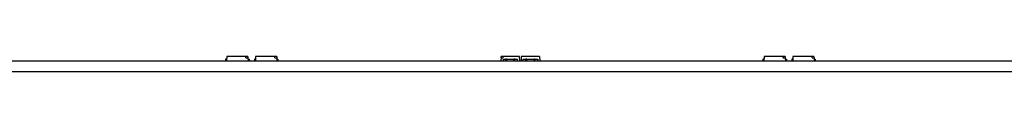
# Model space of a CAD drawing. Header units: millimetres. Extents: x 35 to 1170, y 11 to 451.
# Tile 13 of 19: x 740.3 to 886.9, y 439 to 441.25. Entities that reach past the tile are written whole.
import ezdxf

# ---------------------------------------------------------------- set-up
doc = ezdxf.new("R2010")
doc.units = ezdxf.units.MM
doc.layers.add('Default', color=7, linetype='Continuous')
doc.layers.add('LINLED_1120X28MM', color=7, linetype='Continuous')

# ---------------------------------------------------------------- blocks, each defined once
blk = doc.blocks.new('SE1')
at = {"layer": 'LINLED_1120X28MM', "color": 7, "linetype": 'Continuous'}
for p, q in [((38.35, 440.6), (1151.35, 440.6)), ((771.11, 440.85), (770.95, 440.85)), ((770.95, 440.85), (770.95, 440.6)), ((771.13, 441.25), (771.1, 440.6)), ((771.1, 440.6), (774.3, 440.6)), ((773.95, 441.25), (771.13, 441.25)), ((771.25, 440.6), (771.25, 440.6)), ((771.35, 440.6), (771.35, 440.6)), ((771.45, 440.6), (771.45, 440.6)), ((771.52, 440.6), (771.52, 440.6)), ((771.62, 440.6), (771.62, 440.6)), ((771.95, 440.6), (771.95, 440.6)), ((772.05, 440.6), (772.05, 440.6)), ((773.99, 441.05), (773.95, 441.25)), ((774.26, 441.25), (773.95, 441.25)), ((773.99, 441.05), (774.28, 441.05)), ((774.26, 441.25), (774.28, 441.05)), ((774.28, 441.05), (774.3, 440.6)), ((774.29, 440.85), (774.45, 440.85)), ((774.45, 440.85), (774.45, 440.6)), ((775.41, 440.85), (775.25, 440.85)), ((775.25, 440.85), (775.25, 440.6)), ((775.43, 441.25), (775.4, 440.6)), ((775.4, 440.6), (778.6, 440.6)), ((778.25, 441.25), (775.43, 441.25)), ((775.55, 440.6), (775.55, 440.6)), ((775.65, 440.6), (775.65, 440.6)), ((775.75, 440.6), (775.75, 440.6)), ((775.82, 440.6), (775.82, 440.6)), ((775.92, 440.6), (775.92, 440.6)), ((776.25, 440.6), (776.25, 440.6)), ((776.35, 440.6), (776.35, 440.6)), ((778.29, 441.05), (778.25, 441.25)), ((778.56, 441.25), (778.25, 441.25)), ((778.29, 441.05), (778.58, 441.05)), ((778.56, 441.25), (778.58, 441.05)), ((778.58, 441.05), (778.6, 440.6)), ((778.59, 440.85), (778.75, 440.85)), ((778.75, 440.85), (778.75, 440.6)), ((811.97, 441.05), (811.95, 440.6)), ((811.95, 440.6), (812.26, 440.6)), ((811.97, 441.05), (811.98, 441.25)), ((811.97, 441.05), (812.25, 441.05)), ((812.3, 441.25), (811.98, 441.25)), ((812.3, 441.25), (812.25, 441.05)), ((812.26, 440.85), (812.68, 440.85)), ((812.26, 440.85), (812.26, 440.6)), ((814.71, 441.25), (812.3, 441.25)), ((812.81, 440.85), (812.68, 440.85)), ((812.68, 440.6), (812.68, 440.85)), ((812.81, 440.85), (813.89, 440.85)), ((812.81, 440.6), (812.81, 440.85)), ((814.02, 440.85), (813.89, 440.85)), ((813.89, 440.6), (813.89, 440.85)), ((814.02, 440.85), (814.44, 440.85)), ((814.02, 440.6), (814.02, 440.85)), ((814.44, 440.6), (814.44, 440.85)), ((814.44, 440.6), (814.75, 440.6)), ((814.75, 440.6), (814.71, 441.25)), ((814.98, 441.25), (814.95, 440.6)), ((814.95, 440.6), (815.26, 440.6)), ((817.71, 441.25), (814.98, 441.25)), ((815.26, 440.6), (815.26, 440.85)), ((815.26, 440.85), (815.68, 440.85)), ((815.68, 440.6), (815.68, 440.85)), ((815.81, 440.85), (815.68, 440.85)), ((815.81, 440.85), (816.89, 440.85)), ((815.81, 440.85), (815.81, 440.6)), ((817.02, 440.85), (816.89, 440.85)), ((816.89, 440.6), (816.89, 440.85)), ((817.02, 440.85), (817.44, 440.85)), ((817.02, 440.85), (817.02, 440.6)), ((817.44, 440.85), (817.44, 440.6)), ((817.44, 440.6), (817.75, 440.6)), ((817.71, 441.25), (817.75, 440.6)), ((851.11, 440.85), (850.95, 440.85)), ((850.95, 440.85), (850.95, 440.6)), ((851.13, 441.25), (851.1, 440.6)), ((851.1, 440.6), (854.3, 440.6)), ((853.95, 441.25), (851.13, 441.25)), ((851.25, 440.6), (851.25, 440.6)), ((851.35, 440.6), (851.35, 440.6)), ((851.45, 440.6), (851.45, 440.6)), ((851.52, 440.6), (851.52, 440.6)), ((851.62, 440.6), (851.62, 440.6)), ((851.95, 440.6), (851.95, 440.6)), ((852.05, 440.6), (852.05, 440.6)), ((853.99, 441.05), (853.95, 441.25)), ((854.26, 441.25), (853.95, 441.25)), ((853.99, 441.05), (854.28, 441.05)), ((854.26, 441.25), (854.28, 441.05)), ((854.28, 441.05), (854.3, 440.6)), ((854.29, 440.85), (854.45, 440.85)), ((854.45, 440.85), (854.45, 440.6)), ((855.41, 440.85), (855.25, 440.85)), ((855.25, 440.85), (855.25, 440.6)), ((855.43, 441.25), (855.4, 440.6)), ((855.4, 440.6), (858.6, 440.6)), ((858.25, 441.25), (855.43, 441.25)), ((855.55, 440.6), (855.55, 440.6)), ((855.65, 440.6), (855.65, 440.6)), ((855.75, 440.6), (855.75, 440.6)), ((855.82, 440.6), (855.82, 440.6)), ((855.92, 440.6), (855.92, 440.6)), ((856.25, 440.6), (856.25, 440.6)), ((856.35, 440.6), (856.35, 440.6)), ((858.29, 441.05), (858.25, 441.25)), ((858.56, 441.25), (858.25, 441.25)), ((858.29, 441.05), (858.58, 441.05)), ((858.56, 441.25), (858.58, 441.05)), ((858.58, 441.05), (858.6, 440.6)), ((858.59, 440.85), (858.75, 440.85)), ((858.75, 440.85), (858.75, 440.6)), ((38.35, 439), (1151.35, 439))]:
    blk.add_line(p, q, dxfattribs=at)

msp = doc.modelspace()

# ---------------------------------------------------------------- block references
at = {"layer": 'Default'}
msp.add_blockref('SE1', (0, 0), dxfattribs=at)

doc.saveas('drawing.dxf')
